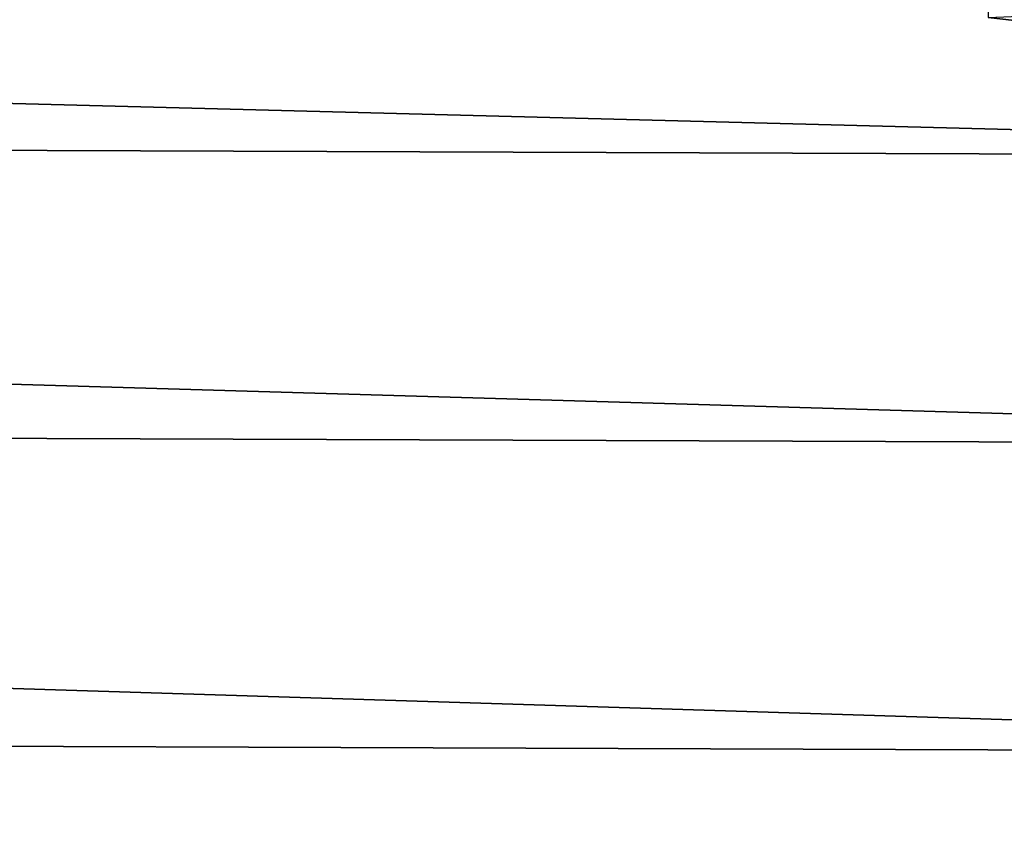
# Model space of a CAD drawing. Extents: x -922 to 922, y -424 to 424.
# Tile 20 of 71: x -42 to -22, y -343 to -327. Entities that reach past the tile are written whole.
import ezdxf

# ---------------------------------------------------------------- set-up
doc = ezdxf.new("R2010")
doc.units = 0
doc.linetypes.add('SOLIDLINE', pattern=[0])
doc.layers.add('BE3C_Starlet_Oval_Sil_2740CFXXK', color=252, linetype='SOLIDLINE')
doc.layers.add('Ueberlaufrosette_Modell_1', color=251, linetype='SOLIDLINE')

msp = doc.modelspace()

# ---------------------------------------------------------------- linework, layer by layer
at = {"layer": 'BE3C_Starlet_Oval_Sil_2740CFXXK', "color": 252}
for points in [[(-0.00588, -329.43, 571.828), (-226.688, -323.516, 568.066), (-226.725, -328.619, 571.833)], [(-0.00588, -329.43, 571.828), (-0.00588, -324.325, 568.054), (-226.688, -323.516, 568.066)], [(-256.313, -324.227, 1.65544), (0.06841, -374.061, 286.416), (-292.781, -373.955, 286.416)], [(-128.146, -324.298, 1.65569), (0.06841, -374.061, 286.416), (-256.313, -324.227, 1.65544)], [(-128.146, -324.298, 1.65569), (-0.00024, -324.289, 1.65565), (0.06841, -374.061, 286.416)], [(-0.00589, -335.32, 574.194), (-226.725, -328.619, 571.833), (-226.767, -334.505, 574.195)], [(-0.00589, -335.32, 574.194), (-0.00588, -329.43, 571.828), (-226.725, -328.619, 571.833)], [(-0.00589, -341.617, 575), (-226.767, -334.505, 574.195), (-226.812, -340.797, 575)], [(-0.00589, -341.617, 575), (-0.00589, -335.32, 574.194), (-226.767, -334.505, 574.195)], [(-226.815, -340.797, 575), (-214.771, -418.542, 575), (-0.00025, -418.55, 575)], [(-226.815, -340.797, 575), (-0.00025, -418.55, 575), (-0.00589, -341.617, 575)]]:
    msp.add_3dface(points, dxfattribs=at)
at = {"layer": 'Ueberlaufrosette_Modell_1', "color": 251}
for points in [[(-20.8268, -326.773, 515.519), (-20.8387, -316.801, 516.267), (-22.6921, -316.589, 513.423)], [(-20.8268, -326.773, 515.519), (-22.6921, -316.589, 513.423), (-22.6802, -326.561, 512.675)], [(0, -325.583, 500), (-20.8268, -326.773, 515.519), (-22.6802, -326.561, 512.675)]]:
    msp.add_3dface(points, dxfattribs=at)

doc.saveas('drawing.dxf')
